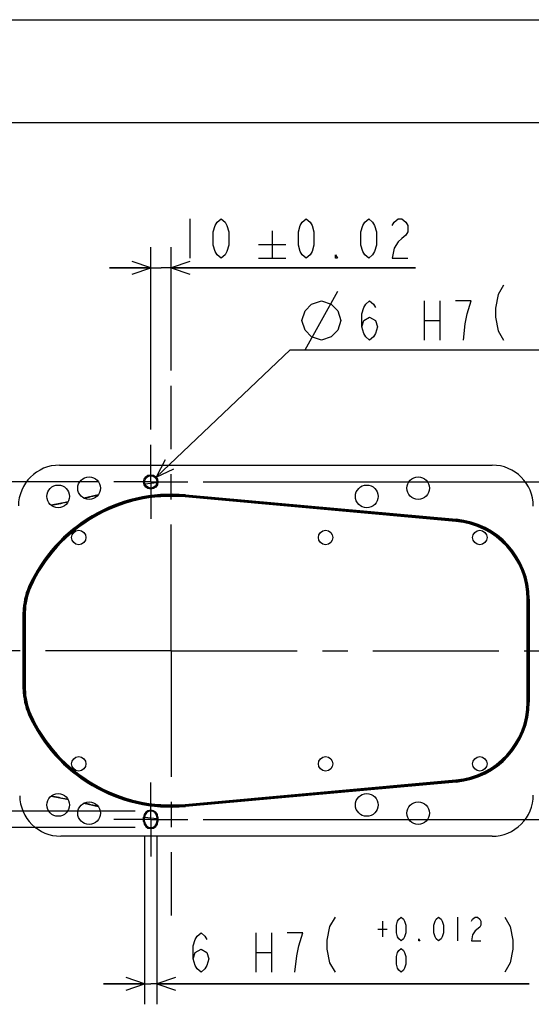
# Model space of a CAD drawing. Extents: x 0 to 594, y 0 to 420.
# Tile 102 of 104: x 342 to 392, y 324 to 420. Entities that reach past the tile are written whole.
import ezdxf

# ---------------------------------------------------------------- set-up
doc = ezdxf.new("R2010")
doc.units = 0
doc.header["$LTSCALE"] = 32.67
doc.linetypes.add('CENTER', pattern=[0.6, 0.375, -0.075, 0.075, -0.075])
doc.layers.get('0').update_dxf_attribs({"linetype": 'CONTINUOUS'})
for name, color, linetype in [('ASSY', 7, 'CONTINUOUS'), ('AXIS', 7, 'CONTINUOUS'), ('CHAMFER', 7, 'CONTINUOUS'), ('DRA_ITEM', 7, 'CONTINUOUS'), ('DRAFT', 7, 'CONTINUOUS'), ('DRIV_DIM', 7, 'CONTINUOUS'), ('PARAM_DIM', 7, 'CONTINUOUS'), ('ROUND', 7, 'CONTINUOUS')]:
    doc.layers.add(name, color=color, linetype=linetype)
doc.styles.get("Standard").update_dxf_attribs({"font": 'txt', "width": 0.8})
doc.dimstyles.new('DIMSTYLE_10', dxfattribs={"dimtxt": 3.8, "dimasz": 1.8, "dimexe": 2, "dimexo": 1.5, "dimgap": 0.95, "dimtad": 1, "dimdec": 3, "dimlfac": 5, "dimtxsty": 'STANDARD', "dimblk": 'OPEN', "dimblk1": 'OPEN', "dimblk2": 'OPEN', "dimcen": 0.09, "dimazin": 2, "dimtol": 1, "dimtp": 0.012, "dimtfac": 0.6, "dimtdec": 3, "dimtofl": 0, "dimtmove": 0, "dimatfit": 3, "dimtolj": 1})
doc.dimstyles.new('DIMSTYLE_5', dxfattribs={"dimtxt": 3.8, "dimasz": 1.8, "dimexe": 2, "dimexo": 1.5, "dimgap": 0.95, "dimtad": 1, "dimdec": 3, "dimlfac": 5, "dimtxsty": 'STANDARD', "dimblk": 'OPEN', "dimblk1": 'OPEN', "dimblk2": 'OPEN', "dimcen": 0.09, "dimazin": 2, "dimtp": 0.001, "dimtm": 0.001, "dimtfac": 1, "dimtdec": 3, "dimtofl": 0, "dimtmove": 0, "dimatfit": 3, "dimtolj": 1})
doc.dimstyles.new('DIMSTYLE_6', dxfattribs={"dimtxt": 3.8, "dimasz": 1.8, "dimexe": 2, "dimexo": 1.5, "dimgap": 0.95, "dimtad": 1, "dimdec": 3, "dimlfac": 5, "dimtxsty": 'STANDARD', "dimblk": 'OPEN', "dimblk1": 'OPEN', "dimblk2": 'OPEN', "dimcen": 0.09, "dimazin": 2, "dimtol": 1, "dimtp": 0.02, "dimtm": 0.02, "dimtfac": 1, "dimtdec": 3, "dimtofl": 0, "dimtmove": 0, "dimatfit": 3, "dimtolj": 1})
doc.dimstyles.new('DIMSTYLE_7', dxfattribs={"dimtxt": 3.8, "dimasz": 1.8, "dimexe": 2, "dimexo": 1.5, "dimgap": 0.95, "dimtad": 1, "dimdec": 3, "dimlfac": 5, "dimtxsty": 'STANDARD', "dimblk": 'OPEN', "dimblk1": 'OPEN', "dimblk2": 'OPEN', "dimcen": 0.09, "dimazin": 2, "dimtol": 1, "dimtp": 0.01, "dimtm": 0.01, "dimtfac": 1, "dimtdec": 3, "dimtofl": 0, "dimtmove": 0, "dimatfit": 3, "dimtolj": 1})
doc.dimstyles.new('DIMSTYLE_9', dxfattribs={"dimtxt": 3.8, "dimasz": 1.8, "dimexe": 2, "dimexo": 1.5, "dimgap": 0.95, "dimtad": 1, "dimdec": 3, "dimlfac": 5, "dimtxsty": 'STANDARD', "dimblk": 'OPEN', "dimblk1": 'OPEN', "dimblk2": 'OPEN', "dimcen": 0.09, "dimazin": 2, "dimtp": 0.2, "dimtm": 0.2, "dimtfac": 1, "dimtdec": 3, "dimtofl": 0, "dimtmove": 0, "dimatfit": 3, "dimtolj": 1})

# ---------------------------------------------------------------- blocks, each defined once
blk = doc.blocks.new('_OPEN')
at = {"color": 0, "linetype": 'BYBLOCK'}
for p, q in [((0, 0), (-1, 0.342)), ((-1, -0.342), (0, 0)), ((-1, 0), (0, 0))]:
    blk.add_line(p, q, dxfattribs=at)
blk = doc.blocks.new('*D18')
at = {"layer": 'DRIV_DIM', "color": 2, "linetype": 'CONTINUOUS'}
for p, q in [((360.17, 375.066), (430.867, 375.066)), ((428.867, 375.066), (428.867, 358.666)), ((428.867, 342.266), (428.867, 358.666)), ((360.17, 342.266), (430.867, 342.266))]:
    blk.add_line(p, q, dxfattribs=at)
at = {"layer": 'DRIV_DIM', "color": 2, "linetype": 'CONTINUOUS', "xscale": 1.8, "yscale": 1.8, "zscale": 1.8}
for p, rotation in [((428.867, 375.066), 90), ((428.867, 342.266), 270)]:
    blk.add_blockref('_OPEN', p, dxfattribs=dict(at, rotation=rotation))
blk = doc.blocks.new('*D19')
at = {"layer": 'DRIV_DIM', "color": 2, "linetype": 'CONTINUOUS'}
for p, q in [((355.07, 380.166), (355.07, 397.881)), ((357.07, 385.9), (357.07, 397.881)), ((355.07, 395.881), (351.07, 395.881)), ((351.07, 395.881), (356.07, 395.881)), ((380.823, 395.881), (356.07, 395.881)), ((357.07, 395.881), (380.823, 395.881))]:
    blk.add_line(p, q, dxfattribs=at)
at = {"layer": 'DRIV_DIM', "color": 2, "linetype": 'CONTINUOUS', "xscale": 1.8, "yscale": 1.8, "zscale": 1.8}
blk.add_blockref('_OPEN', (355.07, 395.881), dxfattribs=at)
at = {"layer": 'DRIV_DIM', "color": 2, "linetype": 'CONTINUOUS', "xscale": 1.8, "yscale": 1.8, "zscale": 1.8, "rotation": 180}
blk.add_blockref('_OPEN', (357.07, 395.881), dxfattribs=at)
blk = doc.blocks.new('*D20')
at = {"layer": 'DRIV_DIM', "color": 2, "linetype": 'CONTINUOUS'}
for p, q in [((332.521, 375.066), (332.521, 401.603)), ((332.521, 401.603), (332.521, 366.866)), ((349.97, 375.066), (330.521, 375.066)), ((332.521, 354.666), (332.521, 366.866)), ((332.521, 358.666), (332.521, 354.666))]:
    blk.add_line(p, q, dxfattribs=at)
at = {"layer": 'DRIV_DIM', "color": 2, "linetype": 'CONTINUOUS', "xscale": 1.8, "yscale": 1.8, "zscale": 1.8}
for p, rotation in [((332.521, 375.066), 270), ((332.521, 358.666), 90)]:
    blk.add_blockref('_OPEN', p, dxfattribs=dict(at, rotation=rotation))
blk = doc.blocks.new('*D38')
at = {"layer": 'PARAM_DIM', "color": 2, "linetype": 'CONTINUOUS'}
for p, q in [((340.057, 343.066), (340.057, 347.066)), ((340.057, 347.066), (340.057, 342.266)), ((353.57, 343.066), (338.057, 343.066)), ((340.057, 332.926), (340.057, 342.266)), ((353.57, 341.466), (338.057, 341.466)), ((340.057, 341.466), (340.057, 332.926))]:
    blk.add_line(p, q, dxfattribs=at)
at = {"layer": 'PARAM_DIM', "color": 2, "linetype": 'CONTINUOUS', "xscale": 1.8, "yscale": 1.8, "zscale": 1.8}
for p, rotation in [((340.057, 343.066), 270), ((340.057, 341.466), 90)]:
    blk.add_blockref('_OPEN', p, dxfattribs=dict(at, rotation=rotation))
blk = doc.blocks.new('*D39')
at = {"layer": 'PARAM_DIM', "color": 2, "linetype": 'CONTINUOUS'}
for p, q in [((354.47, 340.566), (354.47, 324.291)), ((355.67, 340.566), (355.67, 324.291)), ((354.47, 326.291), (350.47, 326.291)), ((350.47, 326.291), (355.07, 326.291)), ((391.882, 326.291), (355.07, 326.291)), ((355.67, 326.291), (391.882, 326.291))]:
    blk.add_line(p, q, dxfattribs=at)
at = {"layer": 'PARAM_DIM', "color": 2, "linetype": 'CONTINUOUS', "xscale": 1.8, "yscale": 1.8, "zscale": 1.8}
blk.add_blockref('_OPEN', (354.47, 326.291), dxfattribs=at)
at = {"layer": 'PARAM_DIM', "color": 2, "linetype": 'CONTINUOUS', "xscale": 1.8, "yscale": 1.8, "zscale": 1.8, "rotation": 180}
blk.add_blockref('_OPEN', (355.67, 326.291), dxfattribs=at)

msp = doc.modelspace()

# ---------------------------------------------------------------- linework, layer by layer
at = {"color": 7, "linetype": 'CONTINUOUS'}
for p, q in [((12.37736, 420), (584.30102, 420)), ((10, 410), (584, 410)), ((384.75158, 371.23545), (358.41487, 373.60567)), ((391.67036, 353.66605), (391.67036, 363.66605)), ((358.41487, 343.72643), (384.75158, 346.09664))]:
    msp.add_line(p, q, dxfattribs=at)
for centre, start, end in [((384.07036, 363.66605), 0, 84.8574306), ((384.07036, 353.66605), 275.1425694, 360)]:
    msp.add_arc(centre, 7.6, start, end, dxfattribs=at)
at = {"layer": 'ASSY', "color": 7, "linetype": 'CONTINUOUS'}
for centre in [(348.07036, 369.66605), (372.07036, 369.66605), (387.07036, 369.66605), (348.07036, 347.66605), (372.07036, 347.66605), (387.07036, 347.66605)]:
    msp.add_circle(centre, 0.7, dxfattribs=at)
at = {"layer": 'AXIS', "color": 7, "linetype": 'CENTER'}
for p, q in [((357.07036, 358.66605), (357.07036, 384.39974)), ((355.07036, 375.06605), (355.07036, 378.66605)), ((355.07036, 375.06605), (351.47036, 375.06605)), ((355.07036, 375.06605), (358.67036, 375.06605)), ((355.07036, 375.06605), (355.07036, 371.46605)), ((357.07036, 358.66605), (331.33666, 358.66605)), ((357.07036, 358.66605), (405.08782, 358.66605)), ((357.07036, 358.66605), (357.07036, 332.93235)), ((355.07036, 342.26605), (355.07036, 345.86605)), ((355.07036, 342.26605), (351.47036, 342.26605)), ((355.07036, 342.26605), (358.67036, 342.26605)), ((355.07036, 342.26605), (355.07036, 338.66605))]:
    msp.add_line(p, q, dxfattribs=at)
at = {"layer": 'AXIS', "color": 7, "linetype": 'CONTINUOUS'}
for centre in [(349.07036, 374.46605), (381.07036, 374.46605), (346.07036, 373.66605), (376.07036, 373.66605), (346.07036, 343.66605), (376.07036, 343.66605), (349.07036, 342.86605), (381.07036, 342.86605)]:
    msp.add_circle(centre, 1.1, dxfattribs=at)
at = {"layer": 'CHAMFER', "color": 9, "linetype": 'CONTINUOUS'}
for p, q in [((354.37036, 342.46605), (354.47036, 342.46605)), ((354.37036, 342.06605), (354.47036, 342.06605)), ((355.77036, 342.46605), (355.67036, 342.46605)), ((355.77036, 342.06605), (355.67036, 342.06605))]:
    msp.add_line(p, q, dxfattribs=at)
at = {"layer": 'CHAMFER', "color": 7, "linetype": 'CONTINUOUS'}
for p, q in [((354.37036, 342.06605), (354.37036, 342.46605)), ((354.47036, 342.06605), (354.47036, 342.46605)), ((355.67036, 342.46605), (355.67036, 342.06605)), ((355.77036, 342.46605), (355.77036, 342.06605))]:
    msp.add_line(p, q, dxfattribs=at)
for radius in [0.7, 0.6]:
    msp.add_circle((355.07036, 375.06605), radius, dxfattribs=at)
for centre, radius, start, end in [((355.07036, 342.46605), 0.7, 0, 180), ((355.07036, 342.46605), 0.6, 0, 180), ((355.07036, 342.06605), 0.7, 180, 360), ((355.07036, 342.06605), 0.6, 180, 360)]:
    msp.add_arc(centre, radius, start, end, dxfattribs=at)
at = {"layer": 'DRA_ITEM', "color": 2, "linetype": 'CONTINUOUS'}
for p, q in [((370.07955, 387.9142), (373.24623, 393.6142)), ((381.66954, 392.66421), (381.66954, 388.86419)), ((383.18957, 392.66421), (383.18957, 388.86419)), ((381.66954, 390.7642), (383.18957, 390.7642)), ((355.58051, 375.54535), (368.62956, 387.9142)), ((368.62956, 387.9142), (369.12956, 387.9142)), ((369.12956, 387.9142), (408.26956, 387.9142))]:
    msp.add_line(p, q, dxfattribs=at)
for points in [[(389.38357, 394.18419), (388.85156, 393.29755), (388.58556, 391.96753), (388.58556, 391.08089), (388.85156, 389.75088), (389.38357, 388.86419)], [(369.7629, 390.7642), (370.07955, 391.71419), (370.71288, 392.34752), (371.66291, 392.66421), (372.61289, 392.34752), (373.24623, 391.71419), (373.56288, 390.7642), (373.24623, 389.81421), (372.61289, 389.18088), (371.66291, 388.86419), (370.71288, 389.18088), (370.07955, 389.81421), (369.7629, 390.7642)], [(375.58956, 390.13086), (375.77958, 390.7642), (376.34958, 391.08089), (376.91957, 390.7642), (377.10955, 390.13086), (376.91957, 389.49753), (376.72956, 389.18088), (376.34958, 388.86419), (375.96955, 389.18088), (375.77958, 389.49753), (375.58956, 390.13086), (375.58956, 391.39754), (375.77958, 392.03087), (375.96955, 392.34752), (376.34958, 392.66421), (376.72956, 392.34752), (376.91957, 392.03087)], [(385.84955, 391.39754), (386.22957, 392.66421), (384.70955, 392.66421)], [(385.46956, 388.86419), (385.65958, 390.44755), (385.84955, 391.39754)], [(356.46337, 377.23045), (355.58051, 375.54535), (357.31041, 376.33683)]]:
    msp.add_lwpolyline(points, dxfattribs=at)
at = {"layer": 'DRAFT', "color": 7, "linetype": 'CONTINUOUS'}
for p, q in [((358.4328, 373.80486), (384.7695, 371.43465)), ((391.87036, 363.66605), (391.87036, 353.66605)), ((342.67036, 354.91371), (342.67036, 362.41838)), ((384.7695, 345.89744), (358.4328, 343.52723))]:
    msp.add_line(p, q, dxfattribs=at)
for centre, radius, start, end in [((357.07036, 358.66605), 15.2, 84.8574306, 155.9293854), ((384.07036, 363.66605), 7.8, 0, 84.8574306), ((348.67036, 362.41838), 6, 155.9293854, 180), ((348.67036, 354.91371), 6, 180, 204.0706146), ((384.07036, 353.66605), 7.8, 275.1425694, 360), ((357.07036, 358.66605), 15.2, 204.0706146, 275.1425694)]:
    msp.add_arc(centre, radius, start, end, dxfattribs=at)
at = {"layer": 'DRIV_DIM', "color": 2, "linetype": 'CONTINUOUS'}
for p, q in [((358.87135, 400.63086), (358.87135, 396.83084)), ((366.88934, 399.49086), (366.88934, 396.83084)), ((365.55932, 398.16085), (368.21935, 398.16085)), ((365.55932, 396.83084), (368.21935, 396.83084))]:
    msp.add_line(p, q, dxfattribs=at)
for points in [[(361.91132, 396.83084), (361.53133, 397.14752), (361.34132, 397.46417), (361.15135, 398.09751), (361.15135, 399.36418), (361.34132, 399.99752), (361.53133, 400.31417), (361.91132, 400.63086), (362.29135, 400.31417), (362.48132, 399.99752), (362.67133, 399.36418), (362.67133, 398.09751), (362.48132, 397.46417), (362.29135, 397.14752), (361.91132, 396.83084)], [(370.18266, 396.83084), (369.80267, 397.14752), (369.61266, 397.46417), (369.42268, 398.09751), (369.42268, 399.36418), (369.61266, 399.99752), (369.80267, 400.31417), (370.18266, 400.63086), (370.56268, 400.31417), (370.75266, 399.99752), (370.94267, 399.36418), (370.94267, 398.09751), (370.75266, 397.46417), (370.56268, 397.14752), (370.18266, 396.83084)], [(376.26267, 396.83084), (375.88269, 397.14752), (375.69267, 397.46417), (375.50266, 398.09751), (375.50266, 399.36418), (375.69267, 399.99752), (375.88269, 400.31417), (376.26267, 400.63086), (376.64266, 400.31417), (376.83267, 399.99752), (377.02268, 399.36418), (377.02268, 398.09751), (376.83267, 397.46417), (376.64266, 397.14752), (376.26267, 396.83084)], [(378.54267, 399.99752), (378.73268, 400.31417), (379.11267, 400.63086), (379.49266, 400.63086), (379.87268, 400.31417), (380.06266, 399.99752), (380.06266, 399.36418), (379.87268, 399.04753), (379.49266, 398.73085), (379.11267, 398.4142), (378.73268, 397.78086), (378.54267, 396.83084), (380.06266, 396.83084)], [(373.22266, 396.83084), (373.03265, 396.83084), (373.03265, 397.14752), (373.22266, 396.83084)]]:
    msp.add_lwpolyline(points, dxfattribs=at)
at = {"layer": 'PARAM_DIM', "color": 2, "linetype": 'CONTINUOUS'}
for p, q in [((377.59442, 332.37071), (377.59442, 330.85068)), ((384.89043, 332.75069), (384.89043, 330.4707)), ((365.28245, 331.23071), (365.28245, 327.43069)), ((366.80243, 331.23071), (366.80243, 327.43069)), ((377.13845, 331.6107), (378.05044, 331.6107)), ((365.28245, 329.3307), (366.80243, 329.3307))]:
    msp.add_line(p, q, dxfattribs=at)
for points in [[(372.99643, 332.75069), (372.46443, 331.86405), (372.19843, 330.53403), (372.19843, 329.64739), (372.46443, 328.31738), (372.99643, 327.43069)], [(379.41844, 330.4707), (379.19044, 330.66071), (379.07645, 330.85068), (378.96243, 331.23071), (378.96243, 331.99072), (379.07645, 332.37071), (379.19044, 332.56072), (379.41844, 332.75069), (379.64645, 332.56072), (379.76043, 332.37071), (379.87442, 331.99072), (379.87442, 331.23071), (379.76043, 330.85068), (379.64645, 330.66071), (379.41844, 330.4707)], [(383.06645, 330.4707), (382.83844, 330.66071), (382.72442, 330.85068), (382.61043, 331.23071), (382.61043, 331.99072), (382.72442, 332.37071), (382.83844, 332.56072), (383.06645, 332.75069), (383.29445, 332.56072), (383.40844, 332.37071), (383.52242, 331.99072), (383.52242, 331.23071), (383.40844, 330.85068), (383.29445, 330.66071), (383.06645, 330.4707)], [(386.25843, 332.37071), (386.37242, 332.56072), (386.60043, 332.75069), (386.82843, 332.75069), (387.05644, 332.56072), (387.17043, 332.37071), (387.17043, 331.99072), (387.05644, 331.80071)], [(389.48842, 332.75069), (390.02042, 331.86405), (390.28642, 330.53403), (390.28642, 329.64739), (390.02042, 328.31738), (389.48842, 327.43069)], [(359.20243, 328.69736), (359.39244, 329.3307), (359.96244, 329.64739), (360.53244, 329.3307), (360.72245, 328.69736), (360.53244, 328.06403), (360.34243, 327.74738), (359.96244, 327.43069), (359.58242, 327.74738), (359.39244, 328.06403), (359.20243, 328.69736), (359.20243, 329.96404), (359.39244, 330.59737), (359.58242, 330.91402), (359.96244, 331.23071), (360.34243, 330.91402), (360.53244, 330.59737)], [(369.46242, 329.96404), (369.84244, 331.23071), (368.32242, 331.23071)], [(387.05644, 331.80071), (386.60043, 331.42068), (386.37242, 331.0407), (386.25843, 330.4707), (387.17043, 330.4707)], [(381.24243, 330.4707), (381.12844, 330.4707), (381.12844, 330.66071), (381.24243, 330.4707)], [(369.08243, 327.43069), (369.27244, 329.01405), (369.46242, 329.96404)], [(379.41844, 327.43069), (379.19044, 327.6207), (379.07645, 327.81071), (378.96243, 328.1907), (378.96243, 328.95071), (379.07645, 329.3307), (379.19044, 329.52071), (379.41844, 329.71069), (379.64645, 329.52071), (379.76043, 329.3307), (379.87442, 328.95071), (379.87442, 328.1907), (379.76043, 327.81071), (379.64645, 327.6207), (379.41844, 327.43069)]]:
    msp.add_lwpolyline(points, dxfattribs=at)
at = {"layer": 'ROUND', "color": 7, "linetype": 'CONTINUOUS'}
for p, q in [((346.20039, 376.70096), (388.27036, 376.70096)), ((349.94344, 373.79977), (348.56727, 373.4882)), ((342.87036, 362.37549), (342.87036, 354.9566)), ((348.56727, 343.84389), (349.94342, 343.53235)), ((388.27036, 340.63114), (346.32337, 340.63114))]:
    msp.add_line(p, q, dxfattribs=at)
at = {"layer": 'ROUND', "color": 9, "linetype": 'CONTINUOUS'}
for p, q in [((358.42259, 373.69151), (358.4328, 373.80486)), ((358.42259, 373.69151), (384.7593, 371.32129)), ((358.42797, 373.75123), (384.76468, 371.38102)), ((347.03459, 373.14076), (346.87291, 373.10531)), ((347.0346, 373.14022), (346.87291, 373.10482)), ((384.7593, 371.32129), (384.7695, 371.43465)), ((343.29601, 364.81913), (343.19209, 364.86555)), ((391.75654, 363.66605), (391.87036, 363.66605)), ((391.75654, 363.66605), (391.75654, 353.66605)), ((391.8165, 363.66605), (391.8165, 353.66605)), ((342.78417, 362.41838), (342.67036, 362.41838)), ((342.72421, 354.91371), (342.72421, 362.41838)), ((342.78417, 354.91371), (342.78417, 362.41838)), ((342.78417, 354.91371), (342.67036, 354.91371)), ((391.75654, 353.66605), (391.87036, 353.66605)), ((343.29601, 352.51296), (343.19209, 352.46654)), ((384.7593, 346.0108), (358.42259, 343.64059)), ((384.76468, 345.95108), (358.42797, 343.58086)), ((384.7695, 345.89744), (384.7593, 346.0108)), ((346.90034, 344.22127), (347.03421, 344.19196)), ((346.90034, 344.22102), (346.92631, 344.21539)), ((346.92631, 344.21539), (347.03421, 344.19196)), ((358.4328, 343.52723), (358.42259, 343.64059))]:
    msp.add_line(p, q, dxfattribs=at)
at = {"layer": 'ROUND', "color": 7, "linetype": 'CONTINUOUS'}
for points in [[(347.03491, 373.14127), (346.91827, 373.11487), (345.40122, 372.79541)], [(345.40122, 344.53669), (346.91569, 344.21779), (347.03492, 344.1908)]]:
    msp.add_lwpolyline(points, dxfattribs=at)
for centre, radius, start, end in [((357.07036, 358.66605), 16.381, 94.9322528, 98.9724278), ((357.07036, 358.66605), 15, 84.8574306, 155.6593533), ((348.87036, 362.37549), 6, 155.6593533, 180), ((348.87036, 354.9566), 6, 180, 204.3406467), ((357.07036, 358.66605), 15, 204.3406467, 275.1425694), ((357.07036, 358.66605), 16.381, 260.8808649, 265.0947823)]:
    msp.add_arc(centre, radius, start, end, dxfattribs=at)
at = {"layer": 'ROUND', "color": 9, "linetype": 'CONTINUOUS'}
for centre, radius, start, end in [((357.07036, 358.66605), 16.38088, 94.9323273, 98.9723051), ((357.07036, 358.66605), 15.14615, 84.8574306, 155.9293854), ((357.07036, 358.66605), 15.08619, 84.8574306, 155.9293854), ((298.77287, 593.18234), 225.27261, 282.7723184, 283.129078), ((299.61404, 589.39676), 221.39467, 281.937248, 282.3251861), ((384.07036, 363.66605), 7.74615, 0, 84.8574306), ((384.07036, 363.66605), 7.68619, 0, 84.8574306), ((348.67036, 362.41838), 5.94615, 155.9293854, 180), ((348.67036, 362.41838), 5.88619, 155.9293854, 180), ((348.67036, 354.91371), 5.94615, 180, 204.0706146), ((348.67036, 354.91371), 5.88619, 180, 204.0706146), ((384.07036, 353.66605), 7.68619, 275.1425694, 360), ((384.07036, 353.66605), 7.74615, 275.1425694, 360), ((357.07036, 358.66605), 15.14615, 204.0706146, 275.1425694), ((357.07036, 358.66605), 15.08619, 204.0706146, 275.1425694), ((299.61014, 127.9171), 221.41332, 77.6675695, 78.0627616), ((298.77282, 124.14957), 225.2728, 76.871022, 77.2276679), ((357.07036, 358.66605), 16.38088, 260.8808595, 265.0947457)]:
    msp.add_arc(centre, radius, start, end, dxfattribs=at)
at = {"layer": 'ROUND', "color": 7, "linetype": 'CONTINUOUS'}
for centre, major_axis, ratio, start_param, end_param in [((346.20159, 372.70035), (2.81685, -2.84166), 0.99969811, 2.36072865, 3.92249508), ((388.27036, 372.70035), (0, -4.00061), 0.9998477, 1.57079633, 3.14159265), ((346.32456, 344.63175), (2.80425, 2.85408), 0.99970073, 2.36499458, 3.91803568), ((388.27036, 344.63175), (0, 4.00061), 0.9998477, 3.14159265, 4.71238898)]:
    msp.add_ellipse(centre, major_axis=major_axis, ratio=ratio, start_param=start_param, end_param=end_param, dxfattribs=at)

# ---------------------------------------------------------------- dimensions: what is measured, and where the dimension line sits
at = {"layer": 'DRIV_DIM', "color": 2, "linetype": 'CONTINUOUS'}
for base, p1, p2, angle, dimstyle, picture, middle in [((332.52061, 375.06605), (331.33666, 358.66605), (351.47036, 375.06605), 90, 'DIMSTYLE_7', '*D20', (332.52061, 378.13132)), ((428.86738, 342.26605), (358.67036, 375.06605), (358.67036, 342.26605), 270, 'DIMSTYLE_5', '*D18', (428.86738, 354.10605))]:
    dim = msp.add_linear_dim(base=base, p1=p1, p2=p2, angle=angle, dimstyle=dimstyle, dxfattribs=at)
    dim.commit()
    dim.dimension.update_dxf_attribs({"geometry": picture, "text_midpoint": middle, "dimtype": 160})
dim = msp.add_linear_dim(base=(357.07036, 395.88085), p1=(355.07036, 378.66605), p2=(357.07036, 384.39974), dimstyle='DIMSTYLE_6', dxfattribs=at)
dim.commit()
dim.dimension.update_dxf_attribs({"geometry": '*D19', "text_midpoint": (357.35133, 395.88085), "dimtype": 160})
at = {"layer": 'PARAM_DIM', "color": 2, "linetype": 'CONTINUOUS'}
dim = msp.add_linear_dim(base=(340.05697, 343.06605), p1=(355.07036, 341.46605), p2=(355.07036, 343.06605), angle=90, dimstyle='DIMSTYLE_9', dxfattribs=at)
dim.commit()
dim.dimension.update_dxf_attribs({"geometry": '*D38', "text_midpoint": (340.05697, 332.92592), "dimtype": 160})
dim = msp.add_linear_dim(base=(354.47036, 326.2907), p1=(355.67036, 342.06605), p2=(354.47036, 342.06605), angle=180, text='<>\\P ', dimstyle='DIMSTYLE_10', override={"dimpost": '<>H7'}, dxfattribs=at)
dim.commit()
dim.dimension.update_dxf_attribs({"geometry": '*D39', "text_midpoint": (358.44243, 326.2907), "dimtype": 160})

doc.saveas('drawing.dxf')
